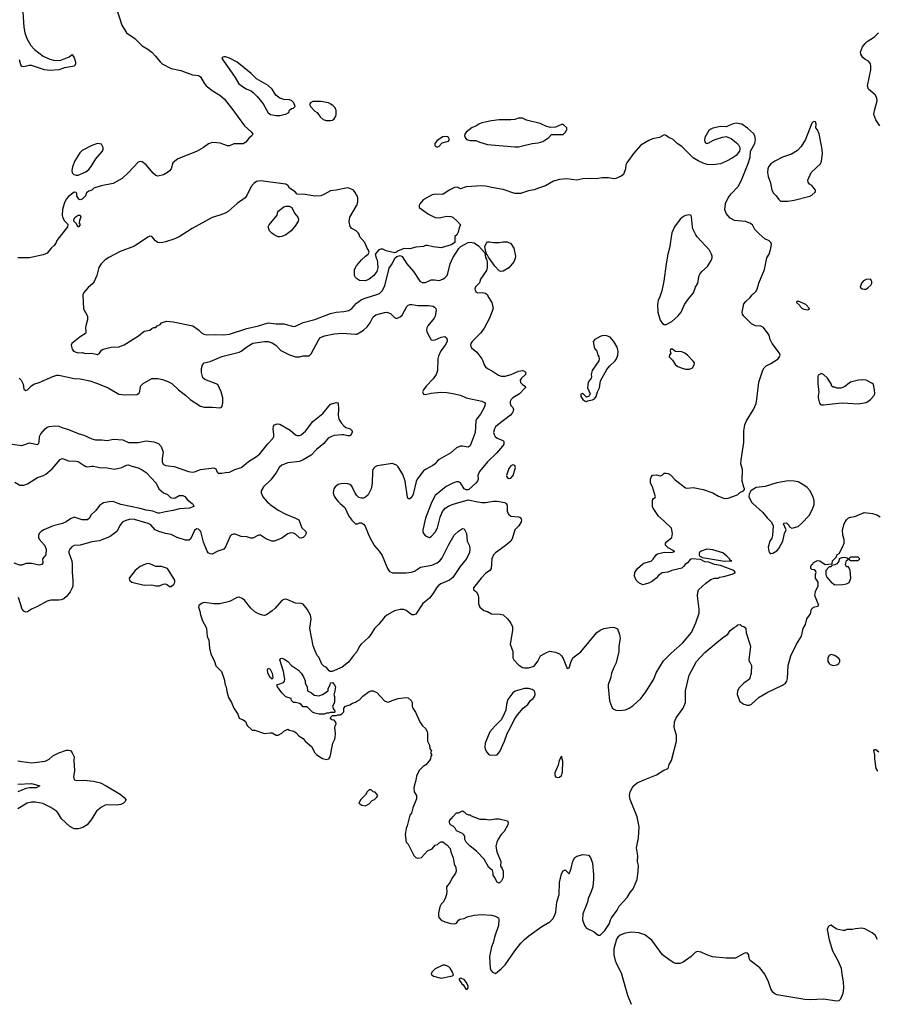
# Model space of a CAD drawing. Header units: inches. Extents: x 1678809 to 1859548, y 384609 to 522868.
# Tile 41 of 256: x 1776528 to 1785366, y 384839 to 394985. Entities that reach past the tile are written whole.
import ezdxf

# ---------------------------------------------------------------- set-up
doc = ezdxf.new("R2010")
doc.units = ezdxf.units.IN
doc.header["$MEASUREMENT"] = 0
for name, color, linetype in [('B7378', 7, 'Continuous'), ('B7379', 7, 'Continuous'), ('B7388', 7, 'Continuous'), ('B7389', 7, 'Continuous')]:
    doc.layers.add(name, color=color, linetype=linetype)

msp = doc.modelspace()

# ---------------------------------------------------------------- linework, layer by layer
at = {"layer": 'B7378', "color": 5}
for points, elevation in [([(1777382, 390000), (1777350, 389980), (1777312, 389928), (1777261, 389879), (1777247, 389850), (1777227, 389833), (1777210, 389830), (1777170, 389833), (1777090, 389858), (1777050, 389843), (1777006, 389810), (1776970, 389794), (1776872, 389770), (1776775, 389730), (1776748, 389712), (1776730, 389692), (1776721, 389670), (1776720, 389650), (1776730, 389631), (1776785, 389570), (1776799, 389530), (1776796, 389470), (1776763, 389430), (1776767, 389390), (1776757, 389370), (1776730, 389364), (1776650, 389382), (1776610, 389383), (1776590, 389381), (1776550, 389365), (1776530, 389363), (1776470, 389384)], 260), ([(1779099, 390000), (1779110, 389990), (1779192, 389930), (1779270, 389891), (1779371, 389850), (1779403, 389830), (1779437, 389750), (1779473, 389713), (1779479, 389699), (1779481, 389690), (1779470, 389670), (1779450, 389648), (1779430, 389642), (1779410, 389646), (1779370, 389685), (1779350, 389693), (1779323, 389697), (1779290, 389686), (1779230, 389643), (1779155, 389610), (1779130, 389610), (1779070, 389633), (1779010, 389673), (1778990, 389673), (1778930, 389643), (1778910, 389643), (1778870, 389656), (1778810, 389661), (1778750, 389683), (1778730, 389685), (1778710, 389676), (1778698, 389662), (1778650, 389552), (1778631, 389530), (1778570, 389509), (1778510, 389479), (1778490, 389481), (1778471, 389491), (1778461, 389510), (1778421, 389601), (1778393, 389710), (1778370, 389736), (1778350, 389738), (1778330, 389722), (1778288, 389632), (1778270, 389623), (1778237, 389623), (1778152, 389650), (1778090, 389679), (1778029, 389689), (1777962, 389710), (1777925, 389730), (1777879, 389779), (1777852, 389792), (1777710, 389835), (1777670, 389837), (1777633, 389827), (1777590, 389810), (1777580, 389800), (1777563, 389777), (1777530, 389710), (1777459, 389661), (1777350, 389614), (1777270, 389606), (1777190, 389580), (1777150, 389571), (1777090, 389566), (1777066, 389554), (1777043, 389530), (1777034, 389510), (1777035, 389490), (1777064, 389410), (1777070, 389370), (1777068, 389290), (1777077, 389210), (1777075, 389150), (1777069, 389130), (1777047, 389090), (1777010, 389042), (1776983, 389017), (1776954, 389006), (1776930, 389002), (1776850, 389004), (1776810, 388994), (1776710, 388940), (1776648, 388912), (1776610, 388884), (1776590, 388880), (1776570, 388890), (1776552, 388912), (1776514, 389030)], 280), ([(1778304, 390000), (1778317, 389990), (1778321, 389970), (1778278, 389950), (1778175, 389945), (1778110, 389927), (1778030, 389915), (1777970, 389900), (1777950, 389900), (1777901, 389921), (1777830, 389930), (1777770, 389949), (1777569, 389989), (1777541, 390000)], 260), ([(1779830, 390000), (1779877, 389957), (1779919, 389870), (1779950, 389828), (1779990, 389791), (1780000, 389791)], 320), ([(1780000, 388467), (1779968, 388432), (1779915, 388365), (1779850, 388313), (1779749, 388269), (1779729, 388269), (1779716, 388276), (1779688, 388310), (1779662, 388322), (1779643, 388343), (1779610, 388415), (1779595, 388435), (1779568, 388488), (1779553, 388533), (1779519, 388710), (1779531, 388810), (1779525, 388850), (1779491, 388910), (1779450, 388961), (1779430, 388968), (1779370, 388973), (1779290, 389008), (1779270, 389014), (1779250, 389011), (1779230, 389000), (1779160, 388920), (1779130, 388892), (1779070, 388853), (1779050, 388847), (1779030, 388848), (1778990, 388862), (1778950, 388883), (1778910, 388920), (1778843, 389003), (1778820, 389020), (1778790, 389033), (1778768, 389032), (1778690, 388990), (1778590, 388967), (1778527, 388967), (1778430, 388981), (1778407, 388973), (1778374, 388950), (1778372, 388930), (1778385, 388890), (1778390, 388854), (1778411, 388790), (1778447, 388730), (1778454, 388710), (1778461, 388630), (1778477, 388590), (1778484, 388510), (1778499, 388450), (1778537, 388370), (1778548, 388328), (1778606, 388270), (1778634, 388190), (1778646, 388130), (1778656, 388110), (1778662, 388062), (1778680, 388000), (1778711, 387950), (1778735, 387890), (1778775, 387830), (1778788, 387788), (1778832, 387770), (1778854, 387754), (1778872, 387712), (1778924, 387664), (1778950, 387665), (1779050, 387631), (1779110, 387638), (1779130, 387636), (1779170, 387612), (1779190, 387612), (1779230, 387632), (1779250, 387652), (1779290, 387674), (1779305, 387665), (1779354, 387654), (1779378, 387638), (1779406, 387606), (1779450, 387578), (1779471, 387551), (1779534, 387494), (1779571, 387431), (1779591, 387410), (1779650, 387371), (1779690, 387361), (1779713, 387367), (1779729, 387390), (1779754, 387530), (1779774, 387570), (1779779, 387590), (1779782, 387630), (1779775, 387690), (1779778, 387710), (1779788, 387730), (1779787, 387747), (1779770, 387766), (1779746, 387770), (1779726, 387790), (1779750, 387814), (1779790, 387814), (1779810, 387822), (1779830, 387822), (1779848, 387832), (1779867, 387853), (1779868, 387890), (1779886, 387910), (1779930, 387925), (1779958, 387942), (1779990, 387951), (1780000, 387958)], 320), ([(1776510, 387349), (1776550, 387340), (1776652, 387328), (1776790, 387345), (1776830, 387365), (1776870, 387398), (1776930, 387431), (1777010, 387457), (1777030, 387459), (1777050, 387453), (1777070, 387430), (1777088, 387390), (1777086, 387350), (1777094, 387250), (1777082, 387182), (1777085, 387165), (1777093, 387153), (1777110, 387146), (1777190, 387149), (1777290, 387138), (1777360, 387120), (1777419, 387090), (1777564, 387004), (1777606, 386970), (1777620, 386950), (1777615, 386930), (1777598, 386910), (1777570, 386898), (1777528, 386892), (1777430, 386894), (1777410, 386890), (1777370, 386872), (1777321, 386830), (1777271, 386749), (1777223, 386690), (1777178, 386662), (1777130, 386648), (1777090, 386648), (1777045, 386670), (1776958, 386750), (1776924, 386810), (1776910, 386825), (1776848, 386868), (1776767, 386907), (1776690, 386923), (1776650, 386923), (1776606, 386910), (1776510, 386855)], 280), ([(1776508, 387108), (1776650, 387113), (1776734, 387090), (1776698, 387070), (1776630, 387070), (1776590, 387064), (1776510, 387030)], 260)]:
    msp.add_lwpolyline(points, dxfattribs=dict(at, elevation=elevation))
at = {"layer": 'B7378', "color": 5, "elevation": 320}
for points in [[(1777850, 389381), (1777824, 389376), (1777771, 389350), (1777719, 389310), (1777656, 389230), (1777658, 389210), (1777682, 389190), (1777810, 389158), (1777890, 389161), (1777930, 389151), (1777970, 389151), (1778006, 389170), (1778030, 389171), (1778050, 389162), (1778070, 389145), (1778090, 389145), (1778118, 389170), (1778128, 389190), (1778128, 389210), (1778050, 389329), (1777990, 389352), (1777930, 389352), (1777870, 389378)], [(1779610, 388018), (1779650, 388032), (1779706, 388070), (1779708, 388092), (1779728, 388132), (1779730, 388151), (1779750, 388154), (1779770, 388134), (1779782, 388110), (1779771, 388049), (1779765, 388035), (1779771, 388010), (1779771, 387950), (1779752, 387910), (1779762, 387882), (1779772, 387872), (1779774, 387850), (1779770, 387846), (1779730, 387846), (1779710, 387838), (1779690, 387838), (1779670, 387828), (1779610, 387828), (1779570, 387838), (1779546, 387850), (1779490, 387906), (1779450, 387906), (1779428, 387928), (1779410, 387938), (1779370, 387948), (1779348, 387948), (1779328, 387968), (1779326, 387990), (1779269, 388009), (1779230, 388049), (1779184, 388110), (1779178, 388130), (1779184, 388136), (1779210, 388141), (1779245, 388155), (1779257, 388170), (1779262, 388190), (1779245, 388270), (1779209, 388390), (1779218, 388402), (1779230, 388405), (1779257, 388397), (1779290, 388371), (1779330, 388331), (1779402, 388282), (1779430, 388251), (1779454, 388214), (1779471, 388171), (1779471, 388150), (1779492, 388110), (1779494, 388070), (1779534, 388050), (1779564, 388024)], [(1779130, 388188), (1779110, 388208), (1779085, 388250), (1779082, 388290), (1779090, 388302), (1779110, 388291), (1779131, 388251), (1779138, 388202)]]:
    msp.add_lwpolyline(points, close=True, dxfattribs=at)
at = {"layer": 'B7379', "color": 5}
for points, elevation in [([(1777522, 395110), (1777580, 394930), (1777630, 394849), (1777714, 394790), (1777790, 394716), (1777850, 394681), (1777890, 394650), (1777929, 394609), (1777975, 394550), (1777997, 394530), (1778090, 394484), (1778190, 394461), (1778310, 394417), (1778369, 394409), (1778390, 394396), (1778428, 394330), (1778450, 394304), (1778522, 394250), (1778590, 394209), (1778634, 394170), (1778715, 394070), (1778844, 393890), (1778915, 393830), (1778931, 393810), (1778919, 393790), (1778892, 393768), (1778857, 393723), (1778830, 393706), (1778735, 393705), (1778690, 393687), (1778670, 393686), (1778593, 393713), (1778558, 393718), (1778510, 393719), (1778473, 393707), (1778423, 393670), (1778350, 393626), (1778158, 393550), (1778105, 393510), (1778088, 393450), (1778070, 393429), (1778050, 393410), (1778010, 393387), (1777950, 393373), (1777930, 393379), (1777903, 393403), (1777830, 393490), (1777790, 393520), (1777770, 393524), (1777750, 393517), (1777650, 393409), (1777584, 393350), (1777554, 393330), (1777490, 393298), (1777368, 393272), (1777291, 393249), (1777270, 393229), (1777242, 393218), (1777218, 393202), (1777205, 393170), (1777170, 393135), (1777150, 393128), (1777136, 393136), (1777118, 393170), (1777118, 393190), (1777110, 393206), (1777090, 393208), (1777030, 393164), (1777010, 393139), (1776990, 393102), (1776969, 393030), (1776967, 392970), (1776970, 392950), (1776990, 392911), (1777022, 392882), (1777025, 392870), (1777021, 392850), (1776911, 392710), (1776903, 392690), (1776882, 392658), (1776851, 392630), (1776810, 392581), (1776770, 392562), (1776630, 392533), (1776590, 392530), (1776510, 392531)], 320), ([(1776554, 395170), (1776571, 394910), (1776580, 394850), (1776600, 394790), (1776641, 394721), (1776679, 394679), (1776770, 394609), (1776838, 394578), (1776890, 394564), (1776953, 394567), (1777036, 394604), (1777070, 394625), (1777090, 394591), (1777104, 394550), (1777104, 394530), (1777094, 394506), (1776990, 394489), (1776930, 394467), (1776838, 394462), (1776783, 394470), (1776650, 394515), (1776626, 394514), (1776570, 394500), (1776550, 394504), (1776539, 394519), (1776525, 394570)], 280), ([(1780000, 393179), (1779986, 393206), (1779967, 393227), (1779930, 393246), (1779910, 393251), (1779890, 393250), (1779790, 393228), (1779730, 393223), (1779670, 393187), (1779630, 393170), (1779570, 393167), (1779470, 393185), (1779388, 393188), (1779368, 393210), (1779310, 393249), (1779293, 393273), (1779269, 393289), (1779010, 393326), (1778970, 393318), (1778941, 393299), (1778912, 393268), (1778870, 393175), (1778850, 393149), (1778770, 393090), (1778676, 393010), (1778645, 392990), (1778592, 392970), (1778510, 392947), (1778305, 392835), (1778172, 392748), (1778116, 392724), (1778030, 392696), (1777990, 392687), (1777951, 392691), (1777927, 392707), (1777890, 392750), (1777870, 392753), (1777850, 392746), (1777710, 392651), (1777565, 392595), (1777446, 392534), (1777410, 392510), (1777368, 392470), (1777342, 392430), (1777323, 392350), (1777294, 392286), (1777277, 392263), (1777233, 392227), (1777190, 392174), (1777179, 392150), (1777186, 392006), (1777225, 391930), (1777228, 391892), (1777208, 391830), (1777205, 391810), (1777211, 391770), (1777206, 391750), (1777150, 391718), (1777065, 391650), (1777058, 391630), (1777067, 391590), (1777083, 391570), (1777110, 391559), (1777130, 391554), (1777170, 391555), (1777210, 391546), (1777270, 391549), (1777330, 391535), (1777349, 391550), (1777370, 391581), (1777388, 391590), (1777470, 391611), (1777550, 391615), (1777606, 391634), (1777752, 391728), (1777810, 391775), (1777870, 391785), (1777890, 391802), (1777910, 391812), (1777930, 391814), (1777946, 391830), (1777975, 391845), (1777990, 391862), (1778042, 391878), (1778110, 391873), (1778312, 391830), (1778370, 391791), (1778400, 391760), (1778424, 391744), (1778457, 391737), (1778550, 391742), (1778630, 391737), (1778690, 391745), (1778870, 391804), (1778990, 391830), (1779090, 391861), (1779172, 391852), (1779250, 391851), (1779350, 391825), (1779370, 391826), (1779450, 391864), (1779570, 391896), (1779730, 391957), (1779790, 391971), (1779870, 391977), (1779919, 391990), (1779951, 392009), (1780000, 392063)], 340), ([(1780000, 392805), (1779994, 392810), (1779952, 392832), (1779933, 392853), (1779924, 392904), (1779930, 392950), (1780000, 393068)], 340), ([(1780000, 392318), (1779987, 392327), (1779977, 392350), (1779979, 392410), (1779997, 392443), (1780000, 392448)], 340), ([(1776523, 391290), (1776543, 391270), (1776563, 391230), (1776570, 391178), (1776590, 391163), (1776610, 391171), (1776650, 391213), (1776672, 391228), (1776730, 391246), (1776870, 391310), (1776910, 391321), (1776930, 391322), (1777090, 391287), (1777150, 391283), (1777250, 391264), (1777330, 391236), (1777438, 391190), (1777550, 391126), (1777610, 391118), (1777670, 391122), (1777710, 391118), (1777737, 391123), (1777759, 391141), (1777765, 391155), (1777773, 391210), (1777802, 391238), (1777890, 391287), (1777950, 391287), (1777999, 391279), (1778056, 391256), (1778095, 391235), (1778165, 391170), (1778237, 391117), (1778286, 391070), (1778390, 391002), (1778430, 390993), (1778514, 390994), (1778593, 390987), (1778608, 390992), (1778616, 391004), (1778622, 391038), (1778620, 391090), (1778605, 391150), (1778570, 391225), (1778436, 391276), (1778416, 391296), (1778400, 391350), (1778400, 391390), (1778411, 391430), (1778430, 391450), (1778490, 391462), (1778610, 391516), (1778790, 391558), (1778811, 391569), (1778870, 391615), (1778930, 391651), (1779050, 391669), (1779090, 391669), (1779130, 391657), (1779168, 391630), (1779218, 391578), (1779310, 391533), (1779370, 391512), (1779410, 391512), (1779450, 391520), (1779500, 391520), (1779510, 391522), (1779530, 391542), (1779609, 391691), (1779627, 391710), (1779670, 391727), (1779770, 391749), (1779850, 391756), (1779990, 391743), (1780000, 391746)], 320), ([(1776450, 390610), (1776550, 390599), (1776630, 390625), (1776712, 390608), (1776722, 390618), (1776728, 390632), (1776732, 390690), (1776744, 390716), (1776790, 390770), (1776810, 390786), (1776830, 390794), (1776890, 390800), (1776930, 390796), (1776962, 390782), (1777030, 390763), (1777130, 390721), (1777190, 390703), (1777270, 390665), (1777310, 390656), (1777376, 390656), (1777430, 390649), (1777496, 390664), (1777590, 390656), (1777650, 390630), (1777750, 390630), (1777830, 390645), (1777910, 390636), (1777957, 390617), (1777987, 390587), (1778007, 390530), (1777995, 390465), (1777996, 390430), (1778006, 390406), (1778030, 390392), (1778120, 390380), (1778268, 390328), (1778310, 390323), (1778330, 390325), (1778390, 390349), (1778528, 390368), (1778550, 390356), (1778563, 390323), (1778574, 390314), (1778610, 390312), (1778650, 390320), (1778690, 390321), (1778746, 390350), (1778810, 390372), (1778837, 390390), (1778886, 390434), (1778970, 390483), (1779004, 390510), (1779085, 390615), (1779138, 390670), (1779146, 390690), (1779148, 390710), (1779140, 390770), (1779145, 390795), (1779154, 390810), (1779181, 390819), (1779210, 390818), (1779316, 390756), (1779370, 390708), (1779390, 390700), (1779410, 390699), (1779430, 390706), (1779475, 390745), (1779550, 390846), (1779652, 390928), (1779730, 391022), (1779790, 391041), (1779810, 391038), (1779814, 390970), (1779810, 390910), (1779818, 390870), (1779841, 390830), (1779870, 390800), (1779890, 390783), (1779933, 390770), (1779953, 390750), (1779953, 390730), (1779938, 390702), (1779930, 390696), (1779910, 390696), (1779870, 390708), (1779848, 390708), (1779770, 390700), (1779733, 390687), (1779707, 390673), (1779662, 390618), (1779585, 390555), (1779530, 390499), (1779449, 390450), (1779410, 390433), (1779290, 390419), (1779230, 390396), (1779202, 390370), (1779176, 390324), (1779115, 390245), (1779040, 390170), (1779018, 390130), (1779015, 390110), (1779032, 390070), (1779078, 390018), (1779099, 390000)], 280), ([(1776478, 390218), (1776530, 390190), (1776570, 390190), (1776610, 390203), (1776711, 390269), (1776774, 390290), (1776798, 390302), (1776862, 390358), (1776946, 390454), (1776960, 390460), (1776970, 390462), (1777030, 390439), (1777110, 390437), (1777130, 390431), (1777191, 390390), (1777210, 390380), (1777230, 390378), (1777270, 390386), (1777290, 390385), (1777350, 390370), (1777430, 390368), (1777506, 390354), (1777582, 390370), (1777630, 390395), (1777650, 390398), (1777684, 390384), (1777750, 390366), (1777790, 390348), (1777830, 390318), (1777934, 390210), (1777962, 390150), (1778010, 390111), (1778050, 390091), (1778081, 390061), (1778110, 390054), (1778130, 390058), (1778170, 390082), (1778210, 390082), (1778230, 390073), (1778257, 390037), (1778304, 390000)], 260), ([(1780000, 390084), (1779985, 390105), (1779950, 390180), (1779930, 390197), (1779910, 390203), (1779850, 390206), (1779810, 390196), (1779779, 390170), (1779765, 390150), (1779760, 390110), (1779770, 390076), (1779790, 390044), (1779810, 390019), (1779830, 390000)], 320), ([(1777541, 390000), (1777490, 390020), (1777450, 390017), (1777390, 390005), (1777382, 390000)], 260)]:
    msp.add_lwpolyline(points, dxfattribs=dict(at, elevation=elevation))
for points, elevation in [([(1778630, 394604), (1778620, 394600), (1778611, 394590), (1778622, 394570), (1778749, 394390), (1778786, 394326), (1778834, 394290), (1778869, 394269), (1778912, 394252), (1778935, 394235), (1778975, 394195), (1779037, 394117), (1779090, 394026), (1779111, 394010), (1779170, 393998), (1779210, 393998), (1779250, 394008), (1779269, 394011), (1779296, 394024), (1779302, 394030), (1779310, 394052), (1779328, 394070), (1779350, 394072), (1779368, 394090), (1779354, 394130), (1779334, 394150), (1779310, 394161), (1779250, 394164), (1779210, 394177), (1779168, 394208), (1779129, 394270), (1779090, 394307), (1778970, 394377), (1778915, 394430), (1778768, 394548), (1778689, 394590), (1778650, 394602)], 340), ([(1779630, 394143), (1779550, 394143), (1779525, 394130), (1779516, 394110), (1779526, 394090), (1779570, 394042), (1779592, 394030), (1779623, 393983), (1779657, 393957), (1779685, 393945), (1779730, 393945), (1779750, 393950), (1779770, 393965), (1779785, 393990), (1779790, 394010), (1779790, 394050), (1779778, 394078), (1779759, 394099), (1779736, 394116), (1779710, 394127)], 340), ([(1777330, 393709), (1777270, 393690), (1777170, 393636), (1777147, 393613), (1777097, 393530), (1777073, 393470), (1777064, 393430), (1777068, 393408), (1777085, 393390), (1777110, 393383), (1777130, 393384), (1777210, 393416), (1777239, 393441), (1777266, 393474), (1777311, 393550), (1777380, 393630), (1777389, 393650), (1777389, 393670), (1777370, 393704)], 320), ([(1777130, 392848), (1777110, 392886), (1777086, 392910), (1777087, 392927), (1777098, 392950), (1777130, 392971), (1777150, 392971), (1777158, 392950), (1777144, 392916), (1777142, 392890), (1777151, 392870)], 320), ([(1779190, 392749), (1779150, 392767), (1779126, 392786), (1779101, 392810), (1779089, 392850), (1779099, 392870), (1779182, 392970), (1779189, 393010), (1779250, 393056), (1779270, 393065), (1779305, 393065), (1779334, 393050), (1779361, 392990), (1779395, 392950), (1779401, 392930), (1779396, 392910), (1779370, 392865), (1779327, 392810), (1779270, 392770), (1779230, 392752), (1779210, 392749)], 340)]:
    msp.add_lwpolyline(points, close=True, dxfattribs=dict(at, elevation=elevation))
at = {"layer": 'B7388', "color": 5}
for points, elevation in [([(1780768, 390000), (1780710, 389849), (1780683, 389730), (1780682, 389710), (1780688, 389690), (1780710, 389667), (1780730, 389655), (1780750, 389651), (1780770, 389661), (1780810, 389705), (1780835, 389750), (1780862, 389858), (1780884, 389916), (1780914, 389950), (1780947, 389973), (1780986, 389990), (1781019, 390000)], 340), ([(1781539, 390000), (1781540, 390000), (1781548, 389990), (1781552, 389972), (1781550, 389922), (1781565, 389890), (1781590, 389870), (1781670, 389863), (1781690, 389854), (1781698, 389830), (1781697, 389810), (1781671, 389770), (1781631, 389729), (1781603, 389637), (1781588, 389612), (1781530, 389562), (1781430, 389493), (1781410, 389470), (1781393, 389430), (1781387, 389330), (1781372, 389310), (1781330, 389277), (1781282, 389230), (1781205, 389130), (1781206, 389110), (1781236, 389090), (1781253, 389053), (1781257, 389030), (1781255, 388970), (1781270, 388931), (1781310, 388896), (1781350, 388886), (1781390, 388862), (1781480, 388860), (1781510, 388851), (1781555, 388810), (1781590, 388765), (1781607, 388730), (1781608, 388690), (1781581, 388550), (1781610, 388474), (1781611, 388410), (1781621, 388390), (1781670, 388336), (1781710, 388311), (1781730, 388307), (1781770, 388307), (1781830, 388325), (1781866, 388374), (1781895, 388430), (1781956, 388464), (1781990, 388477), (1782050, 388467), (1782090, 388451), (1782110, 388431), (1782130, 388401), (1782170, 388298), (1782190, 388306), (1782210, 388371), (1782230, 388411), (1782310, 388471), (1782475, 388670), (1782510, 388693), (1782549, 388710), (1782610, 388723), (1782650, 388724), (1782687, 388707), (1782711, 388651), (1782717, 388610), (1782703, 388530), (1782702, 388470), (1782673, 388350), (1782651, 388310), (1782628, 388250), (1782621, 388210), (1782591, 388131), (1782591, 388110), (1782605, 387965), (1782626, 387910), (1782634, 387894), (1782650, 387881), (1782671, 387871), (1782710, 387867), (1782770, 387875), (1782810, 387891), (1782850, 387917), (1782930, 387990), (1782975, 388050), (1783062, 388190), (1783086, 388254), (1783163, 388377), (1783242, 388458), (1783360, 388560), (1783450, 388670), (1783497, 388770), (1783530, 388870), (1783532, 388912), (1783513, 389047), (1783515, 389085), (1783522, 389110), (1783600, 389180), (1783650, 389215), (1783690, 389231), (1783730, 389232), (1783741, 389239), (1783786, 389246), (1783870, 389271), (1783904, 389290), (1783889, 389310), (1783750, 389361), (1783690, 389372), (1783630, 389396), (1783590, 389397), (1783543, 389423), (1783451, 389429), (1783438, 389422), (1783411, 389389), (1783385, 389370), (1783370, 389349), (1783350, 389335), (1783250, 389309), (1783208, 389292), (1783150, 389285), (1783110, 389259), (1783088, 389232), (1783050, 389201), (1783018, 389182), (1782973, 389167), (1782950, 389163), (1782910, 389183), (1782881, 389210), (1782863, 389250), (1782866, 389290), (1782896, 389330), (1782950, 389377), (1782970, 389387), (1783034, 389406), (1783055, 389425), (1783086, 389470), (1783100, 389480), (1783170, 389497), (1783245, 389495), (1783275, 389505), (1783275, 389510), (1783210, 389543), (1783185, 389570), (1783185, 389590), (1783195, 389605), (1783249, 389650), (1783254, 389690), (1783245, 389745), (1783170, 389819), (1783110, 389869), (1783056, 389950), (1783050, 389968), (1783050, 390000)], 340), ([(1784084, 390000), (1784182, 389910), (1784230, 389851), (1784271, 389810), (1784286, 389786), (1784292, 389770), (1784287, 389670), (1784278, 389642), (1784258, 389610), (1784243, 389550), (1784247, 389510), (1784254, 389494), (1784270, 389483), (1784290, 389488), (1784330, 389511), (1784350, 389536), (1784393, 389610), (1784409, 389690), (1784428, 389730), (1784398, 389790), (1784402, 389798), (1784430, 389802), (1784455, 389775), (1784461, 389761), (1784485, 389745), (1784550, 389762), (1784590, 389796), (1784663, 389877), (1784699, 389941), (1784714, 389990), (1784714, 390000)], 340), ([(1780000, 387958), (1780030, 387978), (1780065, 388015), (1780130, 388063), (1780150, 388071), (1780171, 388071), (1780210, 388051), (1780287, 387967), (1780310, 387956), (1780330, 387951), (1780368, 387970), (1780430, 387991), (1780510, 388001), (1780530, 387998), (1780562, 387970), (1780572, 387950), (1780572, 387910), (1780578, 387890), (1780606, 387850), (1780651, 387750), (1780678, 387710), (1780710, 387682), (1780726, 387650), (1780731, 387630), (1780732, 387552), (1780752, 387510), (1780754, 387470), (1780772, 387450), (1780762, 387430), (1780774, 387410), (1780764, 387396), (1780762, 387370), (1780752, 387350), (1780712, 387308), (1780686, 387290), (1780645, 387250), (1780616, 387190), (1780611, 387149), (1780592, 387088), (1780591, 387070), (1780592, 387030), (1780618, 386990), (1780616, 386956), (1780578, 386862), (1780566, 386810), (1780550, 386788), (1780522, 386678), (1780511, 386649), (1780499, 386590), (1780511, 386511), (1780531, 386490), (1780590, 386372), (1780610, 386352), (1780630, 386345), (1780670, 386352), (1780730, 386422), (1780778, 386442), (1780810, 386478), (1780834, 386486), (1780850, 386502), (1780870, 386512), (1780890, 386512), (1780904, 386504), (1780912, 386492), (1780930, 386482), (1780965, 386445), (1780971, 386410), (1780994, 386350), (1781005, 386285), (1781021, 386250), (1781025, 386210), (1781018, 386190), (1780983, 386137), (1780964, 386096), (1780926, 386050), (1780925, 386030), (1780931, 386010), (1780925, 385970), (1780911, 385930), (1780891, 385890), (1780871, 385870), (1780858, 385842), (1780843, 385777), (1780843, 385750), (1780851, 385731), (1780870, 385706), (1780908, 385688), (1780970, 385671), (1781010, 385667), (1781030, 385676), (1781050, 385705), (1781065, 385715), (1781110, 385723), (1781139, 385741), (1781210, 385758), (1781290, 385763), (1781390, 385756), (1781427, 385747), (1781461, 385730), (1781467, 385710), (1781462, 385650), (1781420, 385530), (1781406, 385474), (1781389, 385431), (1781371, 385330), (1781376, 385210), (1781385, 385190), (1781402, 385170), (1781430, 385158), (1781490, 385204), (1781530, 385245), (1781630, 385390), (1781694, 385470), (1781730, 385508), (1781775, 385545), (1781910, 385642), (1781990, 385690), (1782021, 385719), (1782041, 385750), (1782053, 385787), (1782063, 385890), (1782086, 385970), (1782090, 386094), (1782110, 386182), (1782130, 386216), (1782150, 386226), (1782190, 386182), (1782210, 386238), (1782227, 386313), (1782250, 386353), (1782270, 386367), (1782330, 386383), (1782390, 386376), (1782410, 386351), (1782430, 386292), (1782443, 386177), (1782443, 386130), (1782433, 386050), (1782413, 385990), (1782385, 385930), (1782378, 385890), (1782333, 385770), (1782328, 385710), (1782350, 385651), (1782370, 385623), (1782447, 385587), (1782490, 385551), (1782510, 385552), (1782559, 385601), (1782606, 385670), (1782616, 385710), (1782627, 385730), (1782686, 385810), (1782706, 385850), (1782790, 385939), (1782819, 385990), (1782850, 386030), (1782890, 386125), (1782903, 386210), (1782904, 386270), (1782895, 386310), (1782897, 386370), (1782886, 386450), (1782905, 386555), (1782913, 386667), (1782890, 386770), (1782819, 386950), (1782813, 386990), (1782820, 387030), (1782850, 387086), (1782890, 387120), (1782970, 387157), (1783090, 387205), (1783167, 387253), (1783210, 387270), (1783221, 387310), (1783245, 387350), (1783295, 387550), (1783295, 387610), (1783273, 387690), (1783277, 387750), (1783294, 387790), (1783365, 387890), (1783389, 387950), (1783389, 388070), (1783427, 388230), (1783502, 388370), (1783590, 388466), (1783714, 388566), (1783770, 388616), (1783827, 388653), (1783850, 388691), (1783890, 388721), (1783922, 388738), (1783930, 388751), (1783952, 388752), (1783970, 388734), (1783990, 388732), (1784010, 388714), (1784013, 388667), (1784059, 388530), (1784041, 388390), (1784045, 388370), (1784057, 388357), (1784070, 388330), (1784067, 388250), (1784050, 388190), (1783990, 388149), (1783941, 388099), (1783926, 388070), (1783921, 388030), (1783950, 387958), (1783990, 387931), (1784030, 387923), (1784050, 387923), (1784070, 387931), (1784150, 388004), (1784230, 388051), (1784390, 388127), (1784419, 388150), (1784434, 388170), (1784442, 388198), (1784446, 388330), (1784476, 388430), (1784533, 388550), (1784586, 388634), (1784603, 388710), (1784627, 388753), (1784641, 388810), (1784676, 388864), (1784689, 388911), (1784710, 388931), (1784750, 388941), (1784762, 388950), (1784721, 389050), (1784730, 389092), (1784755, 389150), (1784758, 389190), (1784729, 389230), (1784729, 389271), (1784735, 389290), (1784730, 389306), (1784715, 389315), (1784690, 389318), (1784682, 389330), (1784682, 389350), (1784688, 389368), (1784702, 389378), (1784710, 389391), (1784750, 389411), (1784774, 389410), (1784830, 389372), (1784902, 389378), (1784906, 389410), (1784946, 389450), (1784948, 389470), (1784974, 389486), (1785009, 389550), (1785024, 389590), (1785026, 389630), (1785012, 389672), (1785008, 389730), (1785024, 389790), (1785050, 389833), (1785070, 389851), (1785090, 389859), (1785133, 389867), (1785230, 389906), (1785315, 389895), (1785362, 389882), (1785396, 389864)], 320), ([(1780000, 389791), (1780010, 389791), (1780030, 389801), (1780050, 389801), (1780070, 389787), (1780087, 389767), (1780127, 389670), (1780158, 389610), (1780185, 389565), (1780232, 389510), (1780263, 389463), (1780317, 389330), (1780340, 389300), (1780370, 389284), (1780510, 389284), (1780567, 389293), (1780596, 389304), (1780658, 389342), (1780775, 389365), (1780830, 389388), (1780858, 389410), (1780881, 389439), (1780950, 389577), (1781007, 389673), (1781050, 389713), (1781090, 389741), (1781110, 389738), (1781134, 389690), (1781139, 389610), (1781165, 389565), (1781168, 389530), (1781163, 389490), (1781130, 389425), (1781068, 389352), (1780990, 389237), (1780959, 389210), (1780867, 389173), (1780844, 389156), (1780822, 389130), (1780786, 389070), (1780750, 389025), (1780683, 388970), (1780610, 388861), (1780590, 388852), (1780570, 388853), (1780510, 388896), (1780486, 388906), (1780450, 388909), (1780390, 388894), (1780312, 388850), (1780289, 388830), (1780230, 388756), (1780184, 388710), (1780147, 388650), (1780122, 388618), (1780046, 388550), (1780030, 388530), (1780003, 388470), (1780000, 388467)], 320), ([(1785370, 387242), (1785354, 387270), (1785340, 387370), (1785341, 387410), (1785330, 387454), (1785336, 387464), (1785350, 387466), (1785381, 387441)], 280), ([(1785367, 385507), (1785344, 385550), (1785314, 385574), (1785237, 385617), (1785202, 385622), (1785142, 385618), (1785110, 385609), (1785051, 385609), (1785030, 385598), (1785010, 385598), (1784950, 385615), (1784910, 385638), (1784890, 385655), (1784870, 385648), (1784861, 385639), (1784851, 385610), (1784870, 385502), (1784906, 385390), (1784959, 385290), (1784993, 385210), (1784999, 385150), (1785016, 385070), (1785018, 385010), (1785010, 384949), (1784988, 384892), (1784970, 384876), (1784950, 384870), (1784810, 384891), (1784674, 384886), (1784618, 384890), (1784330, 384938), (1784310, 384946), (1784290, 384965), (1784270, 384998), (1784244, 385070), (1784207, 385150), (1784154, 385214), (1784055, 385290), (1784045, 385310), (1784043, 385350), (1784027, 385367), (1784010, 385369), (1783990, 385363), (1783906, 385314), (1783807, 385313), (1783668, 385328), (1783610, 385348), (1783550, 385377), (1783510, 385384), (1783490, 385372), (1783449, 385330), (1783366, 385274), (1783330, 385260), (1783290, 385260), (1783270, 385266), (1783230, 385289), (1783152, 385350), (1783041, 385501), (1782970, 385555), (1782910, 385576), (1782830, 385584), (1782758, 385570), (1782715, 385550), (1782691, 385530), (1782678, 385510), (1782651, 385410), (1782651, 385349), (1782666, 385290), (1782682, 385250), (1782725, 385165), (1782793, 384933), (1782829, 384839)], 320)]:
    msp.add_lwpolyline(points, dxfattribs=dict(at, elevation=elevation))
for points, elevation in [([(1783610, 389529), (1783550, 389509), (1783531, 389490), (1783531, 389470), (1783538, 389458), (1783563, 389443), (1783790, 389406), (1783850, 389408), (1783866, 389410), (1783854, 389414), (1783844, 389430), (1783817, 389457), (1783774, 389490), (1783670, 389521)], 340), ([(1785030, 389442), (1785000, 389440), (1784974, 389430), (1784970, 389406), (1784950, 389378), (1784930, 389368), (1784898, 389362), (1784890, 389348), (1784870, 389346), (1784834, 389310), (1784834, 389270), (1784844, 389244), (1784892, 389190), (1784930, 389163), (1785010, 389166), (1785050, 389172), (1785075, 389185), (1785095, 389230), (1785088, 389310), (1785070, 389346), (1785050, 389348), (1785038, 389370), (1785049, 389411), (1785062, 389418), (1785066, 389430), (1785056, 389436)], 320), ([(1785170, 389446), (1785090, 389446), (1785074, 389430), (1785078, 389418), (1785090, 389414), (1785170, 389414), (1785186, 389430)], 320), ([(1784890, 388444), (1784870, 388435), (1784858, 388410), (1784858, 388370), (1784870, 388352), (1784881, 388341), (1784910, 388331), (1784950, 388336), (1784970, 388351), (1784981, 388370), (1784979, 388390), (1784970, 388402), (1784930, 388434)], 320), ([(1781770, 388094), (1781730, 388093), (1781633, 388067), (1781610, 388050), (1781560, 387980), (1781545, 387930), (1781537, 387870), (1781505, 387795), (1781490, 387770), (1781427, 387710), (1781372, 387648), (1781325, 387530), (1781322, 387490), (1781326, 387470), (1781339, 387439), (1781358, 387418), (1781370, 387410), (1781430, 387405), (1781450, 387411), (1781476, 387444), (1781525, 387550), (1781550, 387630), (1781586, 387690), (1781624, 387770), (1781657, 387823), (1781715, 387890), (1781764, 387930), (1781792, 387968), (1781821, 387990), (1781835, 388010), (1781841, 388030), (1781836, 388056), (1781829, 388070), (1781810, 388084)], 340), ([(1782110, 387395), (1782088, 387352), (1782076, 387304), (1782044, 387224), (1782043, 387203), (1782050, 387182), (1782070, 387176), (1782090, 387179), (1782110, 387196), (1782121, 387230), (1782126, 387346)], 340), ([(1780150, 387048), (1780130, 387048), (1780110, 387028), (1780090, 386998), (1780042, 386950), (1780022, 386910), (1780054, 386890), (1780090, 386885), (1780130, 386905), (1780160, 386940), (1780186, 386950), (1780210, 386974), (1780218, 386990), (1780210, 387006), (1780190, 387026), (1780170, 387028)], 320), ([(1781270, 386747), (1781330, 386747), (1781370, 386741), (1781430, 386751), (1781470, 386751), (1781554, 386730), (1781562, 386710), (1781558, 386690), (1781519, 386621), (1781490, 386589), (1781460, 386540), (1781446, 386510), (1781436, 386470), (1781445, 386410), (1781485, 386310), (1781484, 386264), (1781500, 386240), (1781511, 386210), (1781510, 386146), (1781492, 386110), (1781470, 386088), (1781450, 386098), (1781430, 386128), (1781425, 386145), (1781409, 386170), (1781409, 386189), (1781399, 386219), (1781362, 386250), (1781313, 386333), (1781237, 386417), (1781169, 386470), (1781128, 386510), (1781116, 386536), (1781114, 386570), (1781105, 386585), (1781090, 386598), (1781030, 386626), (1781015, 386655), (1780995, 386675), (1780969, 386690), (1780958, 386710), (1780958, 386730), (1780970, 386751), (1780982, 386758), (1780990, 386772), (1781029, 386811), (1781050, 386811), (1781090, 386831), (1781110, 386822), (1781130, 386802), (1781152, 386792), (1781170, 386791), (1781181, 386781)], 320), ([(1780910, 385241), (1780890, 385241), (1780810, 385206), (1780774, 385170), (1780767, 385150), (1780791, 385130), (1780870, 385110), (1780970, 385128), (1780989, 385131), (1780998, 385142), (1780989, 385170), (1780965, 385210), (1780950, 385225), (1780930, 385237)], 320), ([(1781070, 385108), (1781058, 385102), (1781058, 385090), (1781084, 385050), (1781099, 385039), (1781130, 384991), (1781142, 384998), (1781149, 385010), (1781149, 385030), (1781130, 385068), (1781110, 385093)], 320)]:
    msp.add_lwpolyline(points, close=True, dxfattribs=dict(at, elevation=elevation))
at = {"layer": 'B7389', "color": 5}
for points, elevation in [([(1785391, 393891), (1785350, 393952), (1785331, 394010), (1785336, 394050), (1785364, 394150), (1785361, 394181), (1785345, 394210), (1785277, 394270), (1785265, 394305), (1785299, 394470), (1785301, 394510), (1785297, 394530), (1785277, 394557), (1785238, 394578), (1785216, 394596), (1785196, 394630), (1785194, 394650), (1785215, 394705), (1785240, 394740), (1785261, 394759), (1785338, 394810), (1785377, 394850)], 320), ([(1783050, 390000), (1783050, 390034), (1783058, 390050), (1783077, 390063), (1783079, 390070), (1783050, 390170), (1783029, 390210), (1783029, 390251), (1783035, 390270), (1783049, 390291), (1783090, 390296), (1783130, 390286), (1783150, 390292), (1783169, 390311), (1783190, 390314), (1783210, 390310), (1783234, 390294), (1783284, 390244), (1783390, 390162), (1783410, 390157), (1783470, 390165), (1783570, 390144), (1783670, 390110), (1783730, 390075), (1783790, 390051), (1783830, 390054), (1783916, 390084), (1783929, 390091), (1783950, 390112), (1783986, 390130), (1783996, 390144), (1783998, 390150), (1783989, 390169), (1783973, 390230), (1783977, 390350), (1783961, 390410), (1783963, 390450), (1783992, 390630), (1783990, 390750), (1784001, 390810), (1784017, 390850), (1784091, 390969), (1784118, 391030), (1784126, 391074), (1784144, 391250), (1784186, 391374), (1784201, 391399), (1784221, 391419), (1784270, 391441), (1784344, 391490), (1784359, 391510), (1784364, 391530), (1784357, 391550), (1784281, 391650), (1784263, 391690), (1784250, 391735), (1784195, 391815), (1784167, 391827), (1784110, 391832), (1784070, 391850), (1783989, 391930), (1783976, 391950), (1783973, 391970), (1783990, 392056), (1784010, 392083), (1784056, 392124), (1784072, 392148), (1784114, 392186), (1784129, 392210), (1784145, 392270), (1784203, 392410), (1784227, 392530), (1784250, 392570), (1784269, 392630), (1784275, 392670), (1784270, 392688), (1784250, 392705), (1784208, 392728), (1784150, 392779), (1784105, 392825), (1784079, 392870), (1784054, 392890), (1784007, 392907), (1783896, 392916), (1783850, 392941), (1783808, 392988), (1783796, 393030), (1783802, 393090), (1783830, 393150), (1783860, 393190), (1783932, 393268), (1783968, 393330), (1784036, 393504), (1784055, 393570), (1784061, 393630), (1784103, 393710), (1784111, 393750), (1784103, 393790), (1784091, 393811), (1784030, 393869), (1783969, 393909), (1783910, 393918), (1783870, 393909), (1783810, 393881), (1783750, 393884), (1783670, 393867), (1783650, 393858), (1783630, 393843), (1783588, 393770), (1783584, 393744), (1783588, 393728), (1783596, 393716), (1783610, 393711), (1783630, 393715), (1783677, 393743), (1783706, 393754), (1783770, 393776), (1783810, 393781), (1783861, 393761), (1783916, 393716), (1783936, 393696), (1783948, 393670), (1783951, 393650), (1783947, 393630), (1783910, 393587), (1783870, 393559), (1783813, 393527), (1783750, 393500), (1783671, 393491), (1783613, 393493), (1783570, 393506), (1783521, 393530), (1783470, 393563), (1783350, 393680), (1783304, 393710), (1783264, 393750), (1783210, 393776), (1783190, 393793), (1783170, 393799), (1783122, 393770), (1783050, 393756), (1783010, 393742), (1782929, 393691), (1782852, 393608), (1782784, 393510), (1782775, 393490), (1782770, 393450), (1782750, 393390), (1782728, 393372), (1782670, 393349), (1782650, 393347), (1782596, 393356), (1782530, 393356), (1782470, 393346), (1782410, 393348), (1782330, 393344), (1782270, 393333), (1782165, 393345), (1782090, 393340), (1782030, 393320), (1781948, 393272), (1781875, 393250), (1781830, 393231), (1781770, 393221), (1781690, 393193), (1781630, 393193), (1781510, 393236), (1781410, 393251), (1781330, 393271), (1781290, 393273), (1781130, 393262), (1781070, 393242), (1781038, 393258), (1781010, 393257), (1780955, 393230), (1780890, 393185), (1780814, 393186), (1780779, 393181), (1780686, 393130), (1780655, 393090), (1780646, 393070), (1780645, 393050), (1780741, 392981), (1780808, 392948), (1780850, 392943), (1780930, 392961), (1780970, 392956), (1780991, 392950), (1781038, 392910), (1781071, 392870), (1781058, 392842), (1781045, 392795), (1781032, 392770), (1781012, 392750), (1781011, 392689), (1780975, 392665), (1780870, 392635), (1780790, 392644), (1780730, 392659), (1780710, 392659), (1780690, 392649), (1780610, 392641), (1780550, 392625), (1780490, 392629), (1780430, 392602), (1780410, 392588), (1780390, 392582), (1780303, 392603), (1780270, 392619), (1780250, 392622), (1780230, 392615), (1780192, 392570), (1780201, 392530), (1780211, 392511), (1780216, 392476), (1780218, 392430), (1780210, 392390), (1780176, 392350), (1780128, 392312), (1780090, 392293), (1780030, 392297), (1780000, 392318)], 340), ([(1780000, 393068), (1780001, 393070), (1780013, 393110), (1780011, 393150), (1780005, 393170), (1780000, 393179)], 340), ([(1780000, 392448), (1780050, 392510), (1780090, 392550), (1780119, 392570), (1780129, 392590), (1780124, 392610), (1780110, 392630), (1780084, 392690), (1780029, 392750), (1780029, 392770), (1780017, 392790), (1780000, 392805)], 340), ([(1780000, 392063), (1780008, 392072), (1780050, 392101), (1780100, 392120), (1780210, 392153), (1780235, 392165), (1780262, 392190), (1780290, 392242), (1780336, 392424), (1780366, 392470), (1780393, 392527), (1780414, 392546), (1780450, 392556), (1780470, 392545), (1780518, 392470), (1780585, 392390), (1780652, 392292), (1780677, 392277), (1780710, 392277), (1780770, 392304), (1780804, 392304), (1780850, 392297), (1780888, 392312), (1780914, 392330), (1780932, 392350), (1780941, 392370), (1780964, 392470), (1780990, 392530), (1781053, 392627), (1781073, 392647), (1781150, 392690), (1781170, 392694), (1781210, 392687), (1781256, 392656), (1781322, 392582), (1781330, 392534), (1781339, 392519), (1781345, 392490), (1781347, 392433), (1781338, 392402), (1781278, 392310), (1781265, 392275), (1781226, 392234), (1781218, 392210), (1781230, 392182), (1781250, 392172), (1781295, 392175), (1781330, 392166), (1781350, 392151), (1781357, 392130), (1781395, 392070), (1781407, 392010), (1781369, 391910), (1781314, 391806), (1781280, 391760), (1781190, 391670), (1781177, 391650), (1781173, 391630), (1781185, 391605), (1781240, 391560), (1781290, 391490), (1781302, 391470), (1781314, 391430), (1781327, 391407), (1781348, 391390), (1781402, 391362), (1781462, 391322), (1781490, 391313), (1781530, 391313), (1781592, 391328), (1781670, 391364), (1781710, 391370), (1781730, 391365), (1781745, 391350), (1781739, 391330), (1781698, 391290), (1781686, 391270), (1781690, 391247), (1781710, 391225), (1781738, 391210), (1781741, 391190), (1781730, 391184), (1781678, 391130), (1781610, 391090), (1781593, 391070), (1781584, 391050), (1781583, 391030), (1781590, 391010), (1781609, 390989), (1781617, 390970), (1781615, 390950), (1781604, 390930), (1781585, 390910), (1781454, 390810), (1781433, 390790), (1781420, 390770), (1781411, 390730), (1781416, 390710), (1781429, 390690), (1781450, 390674), (1781508, 390650), (1781517, 390637), (1781516, 390610), (1781504, 390590), (1781443, 390517), (1781350, 390430), (1781267, 390330), (1781250, 390290), (1781254, 390250), (1781246, 390230), (1781230, 390210), (1781156, 390144), (1781150, 390140), (1781130, 390139), (1781123, 390143), (1781110, 390152), (1781070, 390211), (1781050, 390222), (1781030, 390223), (1780993, 390210), (1780924, 390176), (1780810, 390083), (1780772, 390010), (1780768, 390000)], 340), ([(1780000, 391746), (1780010, 391749), (1780070, 391786), (1780110, 391820), (1780140, 391860), (1780170, 391925), (1780197, 391943), (1780289, 391969), (1780310, 391970), (1780350, 391957), (1780390, 391915), (1780410, 391905), (1780450, 391924), (1780470, 391942), (1780519, 392030), (1780530, 392042), (1780549, 392050), (1780570, 392051), (1780630, 392040), (1780741, 392041), (1780790, 392032), (1780803, 392023), (1780815, 392010), (1780819, 391990), (1780811, 391930), (1780800, 391910), (1780734, 391830), (1780724, 391810), (1780720, 391790), (1780725, 391770), (1780754, 391710), (1780770, 391688), (1780790, 391683), (1780810, 391685), (1780870, 391714), (1780910, 391719), (1780928, 391708), (1780934, 391690), (1780933, 391670), (1780912, 391630), (1780867, 391573), (1780843, 391517), (1780838, 391490), (1780835, 391370), (1780820, 391330), (1780790, 391285), (1780716, 391210), (1780688, 391170), (1780680, 391150), (1780682, 391142), (1780690, 391125), (1780710, 391123), (1780770, 391137), (1780866, 391146), (1780930, 391144), (1780990, 391135), (1781070, 391116), (1781130, 391087), (1781290, 391054), (1781319, 391039), (1781324, 391030), (1781323, 391010), (1781314, 390990), (1781278, 390922), (1781236, 390870), (1781230, 390850), (1781221, 390730), (1781170, 390594), (1781150, 390581), (1781090, 390591), (1781069, 390589), (1781030, 390574), (1780970, 390523), (1780850, 390453), (1780830, 390436), (1780811, 390410), (1780785, 390390), (1780710, 390351), (1780690, 390336), (1780625, 390250), (1780615, 390225), (1780584, 390096), (1780570, 390064), (1780550, 390047), (1780530, 390049), (1780524, 390064), (1780501, 390230), (1780477, 390297), (1780430, 390376), (1780410, 390395), (1780370, 390411), (1780213, 390387), (1780190, 390376), (1780176, 390364), (1780167, 390350), (1780163, 390330), (1780161, 390210), (1780149, 390151), (1780118, 390090), (1780090, 390064), (1780070, 390055), (1780050, 390053), (1780023, 390063), (1780002, 390082), (1780000, 390084)], 320), ([(1784714, 390000), (1784716, 390030), (1784706, 390066), (1784674, 390130), (1784644, 390164), (1784610, 390190), (1784550, 390222), (1784510, 390231), (1784446, 390234), (1784330, 390211), (1784210, 390174), (1784117, 390163), (1784062, 390130), (1784044, 390096), (1784041, 390070), (1784073, 390010), (1784084, 390000)], 340), ([(1781019, 390000), (1781150, 390039), (1781250, 390016), (1781290, 390011), (1781330, 390011), (1781410, 390023), (1781450, 390024), (1781526, 390010), (1781539, 390000)], 340)]:
    msp.add_lwpolyline(points, dxfattribs=dict(at, elevation=elevation))
for points, elevation in [([(1781670, 393969), (1781630, 393958), (1781590, 393955), (1781470, 393954), (1781390, 393944), (1781290, 393923), (1781258, 393910), (1781230, 393889), (1781190, 393874), (1781130, 393825), (1781115, 393805), (1781113, 393790), (1781118, 393770), (1781131, 393751), (1781170, 393739), (1781230, 393739), (1781270, 393723), (1781350, 393700), (1781630, 393674), (1781670, 393676), (1781710, 393685), (1781810, 393708), (1781870, 393715), (1781918, 393730), (1781982, 393770), (1782010, 393802), (1782130, 393802), (1782154, 393826), (1782158, 393842), (1782166, 393850), (1782166, 393870), (1782130, 393906), (1782110, 393906), (1782050, 393878), (1781996, 393876), (1781950, 393889), (1781890, 393916), (1781750, 393949), (1781710, 393969)], 340), ([(1784710, 393935), (1784690, 393918), (1784625, 393750), (1784580, 393680), (1784543, 393637), (1784482, 393598), (1784390, 393568), (1784310, 393527), (1784270, 393501), (1784245, 393470), (1784238, 393450), (1784234, 393410), (1784241, 393370), (1784264, 393304), (1784279, 393230), (1784298, 393198), (1784324, 393170), (1784350, 393131), (1784370, 393116), (1784390, 393115), (1784445, 393115), (1784510, 393127), (1784670, 393167), (1784690, 393176), (1784728, 393210), (1784728, 393230), (1784690, 393278), (1784669, 393290), (1784655, 393310), (1784649, 393330), (1784685, 393410), (1784780, 393500), (1784792, 393528), (1784795, 393550), (1784801, 393610), (1784795, 393670), (1784767, 393810), (1784750, 393849), (1784734, 393870), (1784737, 393910), (1784730, 393934)], 340), ([(1780920, 393780), (1780890, 393777), (1780830, 393742), (1780805, 393710), (1780805, 393690), (1780817, 393677), (1780830, 393671), (1780850, 393681), (1780883, 393717), (1780948, 393732), (1780958, 393750), (1780948, 393770), (1780937, 393777)], 340), ([(1783430, 392975), (1783390, 392967), (1783370, 392958), (1783335, 392930), (1783275, 392850), (1783250, 392790), (1783225, 392630), (1783207, 392570), (1783189, 392470), (1783165, 392290), (1783144, 392190), (1783126, 392130), (1783108, 392090), (1783102, 392050), (1783104, 391970), (1783128, 391888), (1783154, 391854), (1783170, 391845), (1783190, 391845), (1783250, 391876), (1783309, 391930), (1783344, 391970), (1783380, 392050), (1783421, 392110), (1783473, 392170), (1783493, 392230), (1783517, 392270), (1783530, 392350), (1783537, 392363), (1783559, 392390), (1783617, 392443), (1783655, 392505), (1783664, 392530), (1783664, 392550), (1783657, 392570), (1783636, 392610), (1783509, 392749), (1783496, 392770), (1783465, 392830), (1783460, 392850), (1783453, 392953), (1783447, 392967)], 360), ([(1781490, 392389), (1781470, 392399), (1781424, 392444), (1781358, 392538), (1781350, 392559), (1781342, 392562), (1781327, 392607), (1781323, 392650), (1781337, 392683), (1781350, 392695), (1781370, 392697), (1781410, 392690), (1781470, 392690), (1781510, 392697), (1781550, 392697), (1781590, 392678), (1781621, 392630), (1781636, 392550), (1781635, 392525), (1781621, 392490), (1781570, 392429), (1781510, 392394)], 340), ([(1785295, 392310), (1785250, 392309), (1785225, 392295), (1785204, 392270), (1785191, 392230), (1785210, 392211), (1785230, 392208), (1785250, 392210), (1785270, 392222), (1785301, 392250), (1785309, 392270), (1785309, 392289)], 340), ([(1784550, 392086), (1784538, 392082), (1784534, 392070), (1784565, 392045), (1784571, 392030), (1784590, 392011), (1784610, 392001), (1784650, 391994), (1784662, 391998), (1784666, 392010), (1784629, 392050)], 340), ([(1782570, 391730), (1782530, 391728), (1782510, 391721), (1782456, 391690), (1782438, 391670), (1782447, 391610), (1782454, 391594), (1782476, 391570), (1782485, 391530), (1782498, 391510), (1782501, 391490), (1782496, 391470), (1782426, 391370), (1782416, 391330), (1782421, 391310), (1782418, 391290), (1782385, 391250), (1782378, 391190), (1782406, 391130), (1782398, 391110), (1782390, 391102), (1782370, 391095), (1782330, 391135), (1782310, 391126), (1782310, 391102), (1782330, 391072), (1782350, 391058), (1782370, 391052), (1782381, 391059), (1782430, 391067), (1782450, 391079), (1782470, 391103), (1782481, 391150), (1782502, 391190), (1782515, 391265), (1782579, 391381), (1782605, 391415), (1782664, 391470), (1782677, 391490), (1782692, 391530), (1782695, 391570), (1782686, 391610), (1782652, 391670), (1782613, 391713)], 360), ([(1783250, 391595), (1783234, 391590), (1783232, 391570), (1783238, 391550), (1783225, 391530), (1783222, 391510), (1783257, 391477), (1783286, 391430), (1783310, 391411), (1783354, 391394), (1783390, 391384), (1783430, 391384), (1783461, 391399), (1783479, 391430), (1783482, 391450), (1783470, 391468), (1783409, 391530), (1783382, 391550), (1783350, 391561), (1783285, 391565)], 360), ([(1784790, 391338), (1784758, 391322), (1784753, 391307), (1784754, 391230), (1784765, 391150), (1784756, 391110), (1784756, 391090), (1784770, 391032), (1784781, 391021), (1784790, 391016), (1784810, 391015), (1784965, 391035), (1785010, 391036), (1785170, 391028), (1785250, 391042), (1785270, 391051), (1785296, 391070), (1785329, 391110), (1785339, 391130), (1785338, 391170), (1785326, 391226), (1785310, 391241), (1785252, 391272), (1785210, 391275), (1785174, 391270), (1785091, 391249), (1785030, 391204), (1785010, 391194), (1784990, 391189), (1784950, 391189), (1784930, 391197), (1784910, 391199), (1784899, 391210), (1784892, 391232), (1784852, 391292), (1784810, 391328)], 340), ([(1781610, 390399), (1781590, 390389), (1781570, 390359), (1781546, 390290), (1781550, 390267), (1781570, 390259), (1781590, 390262), (1781615, 390290), (1781636, 390370), (1781629, 390390)], 360)]:
    msp.add_lwpolyline(points, close=True, dxfattribs=dict(at, elevation=elevation))

doc.saveas('drawing.dxf')
